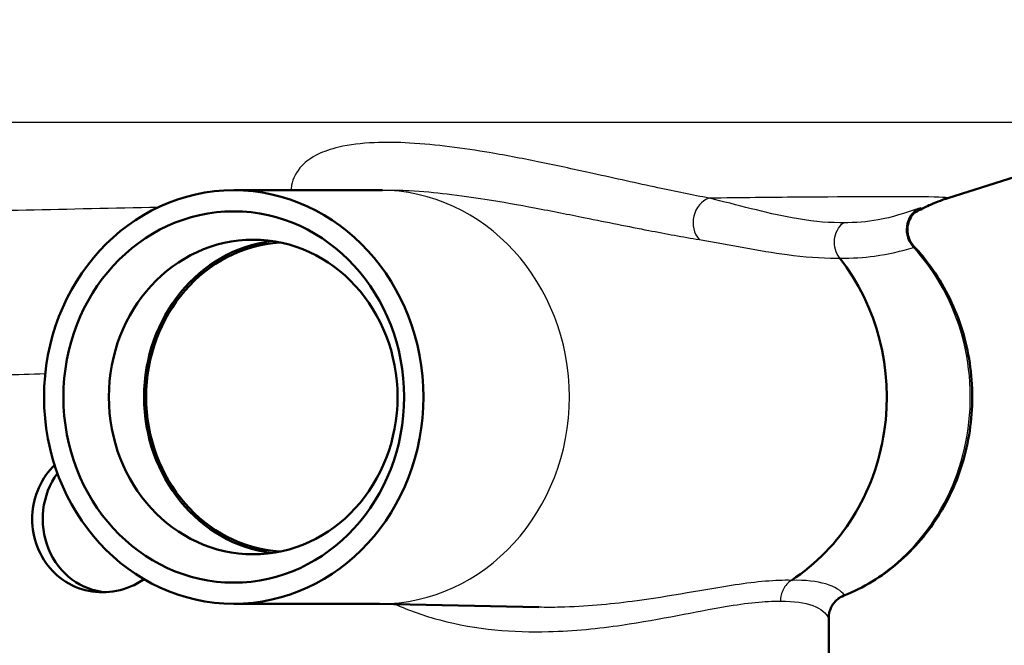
# Model space of a CAD drawing. Header units: millimetres. Extents: x 100 to 2000, y 93 to 2870.
# Tile 13 of 33: x 644 to 685, y 1508 to 1533. Entities that reach past the tile are written whole.
import ezdxf

# ---------------------------------------------------------------- set-up
doc = ezdxf.new("R2010")
doc.units = ezdxf.units.MM
doc.header["$LTSCALE"] = 10
for name, color, linetype, lineweight in [('Dimensions(ISO)', 7, 'Continuous', 25), ('Visible Edges(ISO)', 7, 'Continuous', 50), ('Visible Tangent Edges(ISO)', 7, 'Continuous', 25)]:
    doc.layers.add(name, color=color, linetype=linetype, lineweight=lineweight)
doc.styles.add('Text_3.5mm', font='arial.ttf', dxfattribs={"width": 0.9})
doc.dimstyles.new('KS-STANDARD', dxfattribs={"dimscale": 10, "dimtxt": 3.5, "dimasz": 2.5, "dimexe": 3.175, "dimexo": 0, "dimgap": 0.8, "dimtad": 1, "dimdec": 1, "dimrnd": 1e-08, "dimtxsty": 'Text_3.5mm', "dimcen": 0.09, "dimdle": 10, "dimclrd": 7, "dimclre": 7, "dimclrt": 7, "dimadec": 0, "dimazin": 2, "dimtfac": 0.714286, "dimtdec": 4, "dimtmove": 0, "dimatfit": 3, "dimfxl": 1, "dimtolj": 1, "dimlwd": 25, "dimlwe": 25, "dimarcsym": 0})

# ---------------------------------------------------------------- blocks, each defined once
blk = doc.blocks.new('*D7')
at = {"layer": 'Defpoints', "color": 0, "linetype": 'Continuous'}
for p in [(1000.132, 1730.986), (1092.792, 1730.986), (653.366, 1457.81)]:
    blk.add_point(p, dxfattribs=at)
at = {"layer": 'Dimensions(ISO)', "color": 7, "linetype": 'Continuous', "lineweight": 25}
for p, q in [((1000.132, 1730.986), (1124.542, 1730.986)), ((1092.792, 1482.81), (1092.792, 1705.986)), ((653.366, 1457.81), (1124.542, 1457.81))]:
    blk.add_line(p, q, dxfattribs=at)
at = {"layer": 'Dimensions(ISO)', "color": 7, "linetype": 'Continuous'}
for points in [[(1088.625, 1705.986), (1096.959, 1705.986), (1092.792, 1730.986)], [(1088.625, 1482.81), (1096.959, 1482.81), (1092.792, 1457.81)]]:
    blk.add_solid(points, dxfattribs=at)
at = {"layer": 'Dimensions(ISO)', "color": 7, "linetype": 'Continuous', "lineweight": 25, "insert": (1066.91, 1571.561), "char_height": 35, "attachment_point": 4, "rotation": 90, "style": 'Text_3.5mm'}
blk.add_mtext('\\A1;273', dxfattribs=at)

msp = doc.modelspace()

# ---------------------------------------------------------------- linework, layer by layer
at = {"layer": 'Visible Edges(ISO)'}
for p, q in [((682.231, 1525.942), (691.978, 1529.047)), ((658.962, 1526.265), (652.986, 1526.265)), ((658.884, 1526.265), (659.083, 1526.269)), ((658.962, 1509.323), (652.986, 1509.323)), ((658.884, 1509.323), (665.478, 1509.179)), ((677.366, 1507.094), (677.366, 1508.889))]:
    msp.add_line(p, q, dxfattribs=at)
for centre, major_axis in [((652.986, 1517.794), (0, 8.471)), ((652.986, 1517.794), (0, -7.606)), ((653.783, 1517.794), (0, 6.445))]:
    msp.add_ellipse(centre, major_axis=major_axis, ratio=0.917216, dxfattribs=at)
for centre, major_axis, start_param, end_param in [((655.217, 1517.794), (0, 6.435), 0.115715, 3.025877), ((655.217, 1517.794), (0, 6.345), 0.059136, 3.082457), ((671.71, 1517.794), (0, 8.75), 3.680062, 5.420257), ((647.912, 1512.794), (0, -3), 4.036938, 6.229828)]:
    msp.add_ellipse(centre, major_axis=major_axis, ratio=0.917216, start_param=start_param, end_param=end_param, dxfattribs=at)
for points, knots in [([(680.858, 1525.335), (680.897, 1525.357), (680.935, 1525.378), (681.189, 1525.519), (681.37, 1525.605), (681.682, 1525.743), (681.813, 1525.795), (682.044, 1525.88), (682.143, 1525.914), (682.231, 1525.942)], [17.79898752, 17.79898752, 17.79898752, 17.79898752, 17.80094097, 17.80094097, 17.81260164, 17.81260164, 17.8242623, 17.8242623, 17.83592297, 17.83592297, 17.83592297, 17.83592297]), ([(680.957, 1525.421), (680.957, 1525.421), (680.957, 1525.421), (680.955, 1525.419), (680.952, 1525.417), (680.938, 1525.406), (680.926, 1525.397), (680.889, 1525.364), (680.87, 1525.348), (680.82, 1525.294), (680.789, 1525.26), (680.705, 1525.136), (680.645, 1525.047), (680.581, 1524.767), (680.566, 1524.631), (680.611, 1524.369), (680.65, 1524.257), (680.746, 1524.085), (680.796, 1524.019), (680.848, 1523.963)], [0.21616148, 0.21616148, 0.21616148, 0.21616148, 0.21997428, 0.21997428, 0.22807089, 0.22807089, 0.23950189, 0.23950189, 0.24691706, 0.24691706, 0.2538583, 0.2538583, 0.26088223, 0.26088223, 0.26492067, 0.26492067, 0.2676262, 0.2676262, 0.26960664, 0.26960664, 0.26960664, 0.26960664]), ([(677.977, 1509.656), (678.777, 1509.974), (679.527, 1510.429), (680.862, 1511.571), (681.445, 1512.26), (682.386, 1513.804), (682.741, 1514.66), (683.185, 1516.453), (683.272, 1517.39), (683.168, 1519.248), (682.976, 1520.169), (682.331, 1521.898), (681.878, 1522.706), (681.168, 1523.607), (681.012, 1523.789), (680.848, 1523.963)], [1.920471, 1.920471, 1.920471, 1.920471, 2.235989, 2.235989, 2.555235, 2.555235, 2.87794, 2.87794, 3.202695, 3.202695, 3.527928, 3.527928, 3.852094, 3.852094, 3.937895, 3.937895, 3.937895, 3.937895]), ([(644.73, 1512.794), (644.73, 1513.171), (644.8, 1513.572), (645.087, 1514.311), (645.304, 1514.648), (645.586, 1514.946), (645.617, 1514.977), (645.649, 1515.008)], [0, 0, 0, 0, 0.1129585, 0.1129585, 0.225917, 0.225917, 0.2394141, 0.2394141, 0.2394141, 0.2394141]), ([(649.315, 1510.329), (649.141, 1510.21), (648.953, 1510.107), (648.384, 1509.871), (647.982, 1509.794), (647.239, 1509.794), (646.848, 1509.869), (646.133, 1510.174), (645.81, 1510.406), (645.304, 1510.94), (645.087, 1511.277), (644.8, 1512.016), (644.73, 1512.418), (644.73, 1512.794)], [1.1928535, 1.1928535, 1.1928535, 1.1928535, 1.2537885, 1.2537885, 1.3695963, 1.3695963, 1.483479, 1.483479, 1.5973617, 1.5973617, 1.7103201, 1.7103201, 1.8232786, 1.8232786, 1.8232786, 1.8232786]), ([(677.977, 1509.656), (677.878, 1509.616), (677.796, 1509.565), (677.649, 1509.45), (677.593, 1509.387), (677.493, 1509.254), (677.463, 1509.194), (677.412, 1509.084), (677.4, 1509.042), (677.382, 1508.977), (677.377, 1508.955), (677.37, 1508.918), (677.368, 1508.904), (677.365, 1508.881), (677.364, 1508.874), (677.364, 1508.869), (677.364, 1508.868), (677.364, 1508.868)], [0.02970315, 0.02970315, 0.02970315, 0.02970315, 0.0327031, 0.0327031, 0.03658151, 0.03658151, 0.0422745, 0.0422745, 0.04976513, 0.04976513, 0.0571723, 0.0571723, 0.06541468, 0.06541468, 0.07641699, 0.07641699, 0.08206821, 0.08206821, 0.08206821, 0.08206821])]:
    msp.add_open_spline(points, degree=3, knots=knots, dxfattribs=at)
at = {"layer": 'Visible Tangent Edges(ISO)'}
msp.add_line((691.978, 1529.047), (625.613, 1529.047), dxfattribs=at)
for centre, major_axis, ratio, start_param, end_param in [((658.962, 1517.794), (0, 8.471), 0.917216, 3.141593, 6.283185), ((672.663, 1524.989), (0.181, 0.984), 0.860858, 0.451701, 2.574771), ((681.484, 1524.627), (-0.318, 0.948), 0.95108, 0.159278, 2.051197), ((675.2, 1517.794), (0, -8.674), 0.917216, 0.360495, 2.355176), ((678.333, 1508.742), (-0.923, -0.384), 0.991151, 4.654487, 5.885394)]:
    msp.add_ellipse(centre, major_axis=major_axis, ratio=ratio, start_param=start_param, end_param=end_param, dxfattribs=at)
for points, knots in [([(672.456, 1525.941), (671.782, 1526.067), (671.085, 1526.21), (669.516, 1526.546), (668.633, 1526.744), (667.02, 1527.1), (666.316, 1527.253), (664.902, 1527.543), (664.201, 1527.679), (662.934, 1527.893), (662.394, 1527.977), (661.304, 1528.112), (660.76, 1528.168), (659.718, 1528.225), (659.231, 1528.235), (658.231, 1528.19), (657.719, 1528.13), (656.952, 1527.95), (656.669, 1527.848), (656.145, 1527.594), (655.94, 1527.437), (655.529, 1527.013), (655.412, 1526.741), (655.342, 1526.403), (655.332, 1526.334), (655.326, 1526.265)], [-3.055679, -3.055679, -3.055679, -3.055679, -2.646301, -2.646301, -2.171167, -2.171167, -1.827711, -1.827711, -1.51945, -1.51945, -1.306979, -1.306979, -1.11653, -1.11653, -0.965789, -0.965789, -0.813406, -0.813406, -0.69195, -0.69195, -0.532264, -0.532264, -0.266135, -0.266135, -0.197429, -0.197429, -0.197429, -0.197429]), ([(659.082, 1526.269), (659.456, 1526.278), (659.824, 1526.268), (660.721, 1526.222), (661.234, 1526.173), (662.266, 1526.052), (662.78, 1525.979), (663.991, 1525.788), (664.665, 1525.667), (666.03, 1525.409), (666.714, 1525.273), (668.286, 1524.956), (669.151, 1524.78), (670.697, 1524.481), (671.387, 1524.354), (672.056, 1524.242)], [0.992883, 0.992883, 0.992883, 0.992883, 1.11653, 1.11653, 1.306979, 1.306979, 1.51945, 1.51945, 1.827711, 1.827711, 2.171167, 2.171167, 2.646301, 2.646301, 3.055679, 3.055679, 3.055679, 3.055679]), ([(682.23, 1525.942), (682.308, 1525.967), (681.949, 1525.984), (680.141, 1526.003), (678.403, 1525.998), (674.991, 1525.969), (673.777, 1525.957), (672.456, 1525.941)], [-17.835923, -17.835923, -17.835923, -17.835923, -16.903779, -16.903779, -15.696596, -15.696596, -15.131856, -15.131856, -15.131856, -15.131856]), ([(677.956, 1524.935), (677.91, 1524.934), (677.863, 1524.934), (677.196, 1524.934), (676.544, 1525.007), (674.773, 1525.331), (673.599, 1525.671), (672.456, 1525.941)], [1.177731, 1.177731, 1.177731, 1.177731, 1.212431, 1.212431, 1.677656, 1.677656, 2.424862, 2.424862, 2.424862, 2.424862]), ([(649.891, 1525.563), (646.219, 1525.487), (642.637, 1525.405), (636.125, 1525.241), (633.206, 1525.159), (630.067, 1525.058), (629.337, 1525.033), (628.68, 1525.009)], [-19.298207, -19.298207, -19.298207, -19.298207, -18.108727, -18.108727, -16.901662, -16.901662, -16.492183, -16.492183, -16.492183, -16.492183]), ([(681.027, 1525.515), (680.493, 1525.325), (679.95, 1525.155), (678.922, 1524.968), (678.45, 1524.927), (677.956, 1524.935)], [0, 0, 0, 0, 0.4930862, 0.4930862, 0.8807651, 0.8807651, 0.8807651, 0.8807651]), ([(680.93, 1525.4), (680.961, 1525.419), (680.988, 1525.436), (681.1, 1525.507), (681.141, 1525.537), (681.113, 1525.543), (681.081, 1525.535), (681.027, 1525.515)], [0.1760244, 0.1760244, 0.1760244, 0.1760244, 0.1978137, 0.1978137, 0.277934, 0.277934, 0.3280092, 0.3280092, 0.3280092, 0.3280092]), ([(677.808, 1523.484), (677.727, 1523.587), (677.665, 1523.709), (677.592, 1523.97), (677.58, 1524.108), (677.608, 1524.38), (677.647, 1524.512), (677.771, 1524.749), (677.856, 1524.853), (677.956, 1524.935)], [0, 0, 0, 0, 0.25, 0.25, 0.5, 0.5, 0.75, 0.75, 1, 1, 1, 1]), ([(672.056, 1524.242), (673.276, 1524.039), (674.513, 1523.781), (676.361, 1523.536), (677.036, 1523.482), (677.716, 1523.483), (677.762, 1523.483), (677.808, 1523.484)], [-2.424862, -2.424862, -2.424862, -2.424862, -1.677656, -1.677656, -1.212431, -1.212431, -1.178604, -1.178604, -1.178604, -1.178604]), ([(677.808, 1523.484), (678.313, 1523.477), (678.789, 1523.507), (679.809, 1523.648), (680.333, 1523.777), (680.831, 1523.921)], [-0.8798923, -0.8798923, -0.8798923, -0.8798923, -0.4930862, -0.4930862, 0, 0, 0, 0]), ([(680.831, 1523.921), (680.849, 1523.936), (680.856, 1523.948), (680.851, 1523.96), (680.849, 1523.961), (680.848, 1523.963)], [-0.32800922, -0.32800922, -0.32800922, -0.32800922, -0.27793404, -0.27793404, -0.26960664, -0.26960664, -0.26960664, -0.26960664]), ([(632.869, 1518.338), (633.429, 1518.362), (634.051, 1518.388), (636.692, 1518.489), (639.13, 1518.571), (642.956, 1518.687), (644.095, 1518.72), (645.267, 1518.753)], [16.484553, 16.484553, 16.484553, 16.484553, 16.901662, 16.901662, 18.108727, 18.108727, 18.591115, 18.591115, 18.591115, 18.591115]), ([(675.826, 1510.282), (675.181, 1510.298), (674.405, 1510.224), (672.306, 1509.912), (670.889, 1509.626), (668.375, 1509.296), (667.388, 1509.201), (666.065, 1509.173), (665.773, 1509.172), (665.477, 1509.179)], [4.861414, 4.861414, 4.861414, 4.861414, 5.346773, 5.346773, 6.010624, 6.010624, 6.398941, 6.398941, 6.507375, 6.507375, 6.507375, 6.507375]), ([(675.826, 1510.282), (675.758, 1510.238), (675.696, 1510.184), (675.585, 1510.061), (675.537, 1509.992), (675.459, 1509.842), (675.429, 1509.762), (675.389, 1509.596), (675.379, 1509.51), (675.379, 1509.424)], [0, 0, 0, 0, 0.25, 0.25, 0.5, 0.5, 0.75, 0.75, 1, 1, 1, 1]), ([(678.006, 1509.678), (677.876, 1509.847), (677.618, 1510.018), (676.873, 1510.24), (676.401, 1510.296), (675.826, 1510.282)], [0, 0, 0, 0, 0.4643573, 0.4643573, 0.8981975, 0.8981975, 0.8981975, 0.8981975]), ([(659.578, 1509.309), (660.182, 1509.038), (660.802, 1508.824), (662.941, 1508.256), (664.457, 1508.146), (666.933, 1508.206), (667.94, 1508.313), (670.494, 1508.684), (671.918, 1509.005), (674, 1509.357), (674.76, 1509.44), (675.379, 1509.424)], [-7.128751, -7.128751, -7.128751, -7.128751, -6.917154, -6.917154, -6.398941, -6.398941, -6.010624, -6.010624, -5.346773, -5.346773, -4.860541, -4.860541, -4.860541, -4.860541]), ([(675.379, 1509.424), (675.933, 1509.438), (676.376, 1509.374), (677.047, 1509.124), (677.258, 1508.932), (677.334, 1508.742)], [-0.8990701, -0.8990701, -0.8990701, -0.8990701, -0.4643573, -0.4643573, 0, 0, 0, 0]), ([(677.334, 1508.742), (677.345, 1508.716), (677.353, 1508.722), (677.362, 1508.788), (677.364, 1508.827), (677.365, 1508.88)], [0, 0, 0, 0, 0.0653565, 0.0653565, 0.1061621, 0.1061621, 0.1061621, 0.1061621])]:
    msp.add_open_spline(points, degree=3, knots=knots, dxfattribs=at)
msp.add_open_spline([(677.977, 1509.656), (677.986, 1509.659), (677.996, 1509.667), (678.006, 1509.678)], degree=3, dxfattribs=at)

# ---------------------------------------------------------------- dimensions: what is measured, and where the dimension line sits
at = {"layer": 'Dimensions(ISO)', "color": 7, "linetype": 'Continuous', "lineweight": 25}
dim = msp.add_linear_dim(base=(1092.792, 1730.986), p1=(653.366, 1457.81), p2=(1000.132, 1730.986), angle=90, dimstyle='KS-STANDARD', override={"dimgap": 0.8, "dimdec": 0, "dimtol": 0, "dimlim": 0, "dimtp": 0, "dimtm": 0, "dimtdec": 4, "dimtofl": 0, "dimatfit": 1}, dxfattribs=at)
dim.commit()
dim.dimension.update_dxf_attribs({"geometry": '*D7', "text_midpoint": (1092.792, 1606.628), "dimtype": 160})

doc.saveas('drawing.dxf')
